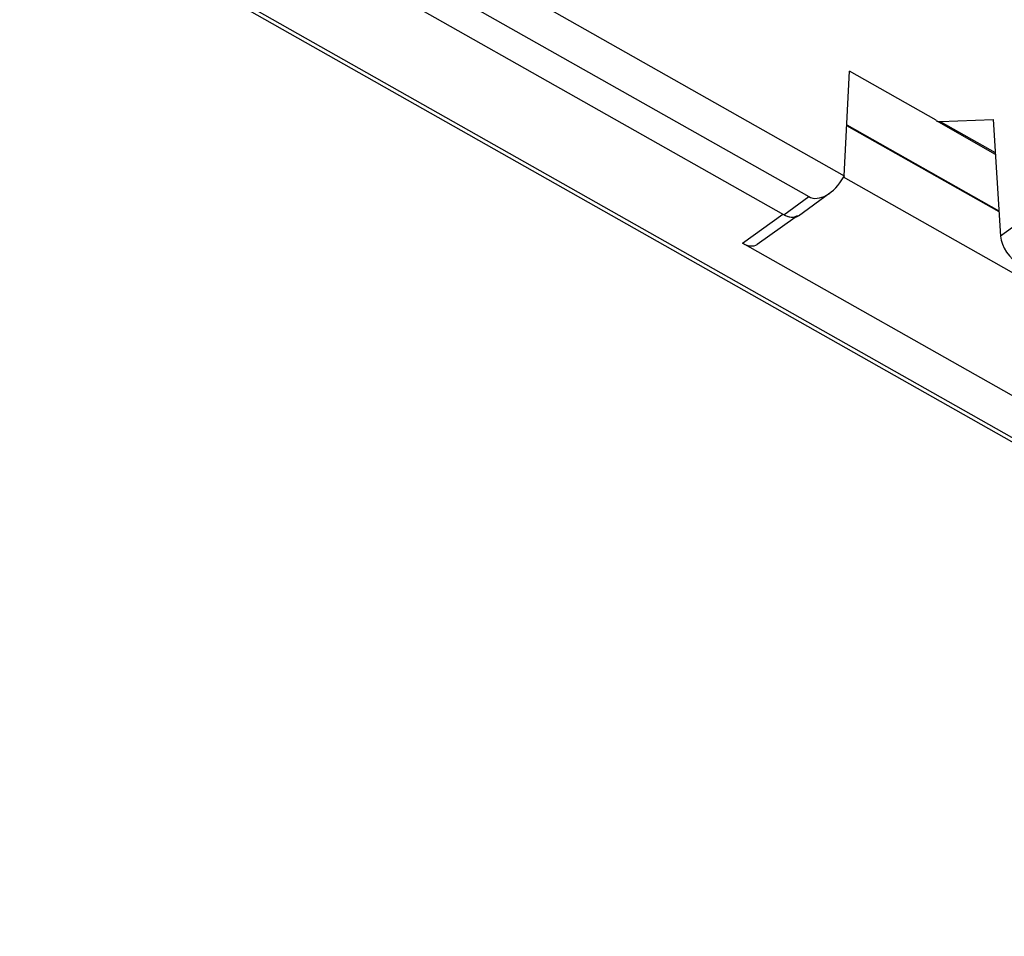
# Model space of a CAD drawing. Header units: millimetres. Extents: x 0 to 841, y 0 to 594.
# Tile 35 of 77: x 715 to 734, y 112 to 130. Entities that reach past the tile are written whole.
import ezdxf

# ---------------------------------------------------------------- set-up
doc = ezdxf.new("R2010")
doc.units = ezdxf.units.MM
doc.header["$LTSCALE"] = 46.255
doc.layers.get('0').update_dxf_attribs({"linetype": 'CONTINUOUS'})
doc.layers.add('ROUNDS', color=7, linetype='CONTINUOUS')

msp = doc.modelspace()

# ---------------------------------------------------------------- linework, layer by layer
at = {"color": 7, "linetype": 'CONTINUOUS'}
for p, q in [((717.862, 134.4898), (731.2552, 126.9192)), ((717.2409, 134.0224), (730.5433, 126.5032)), ((730.0455, 126.1401), (716.7518, 133.6544)), ((731.2552, 126.9192), (731.3603, 129.01)), ((733.0938, 128.0301), (731.3603, 129.01)), ((733.0901, 128.0235), (734.2755, 127.3535)), ((733.1747, 128.0041), (734.2308, 128.0448)), ((734.2308, 128.0448), (734.3813, 125.7142)), ((734.35, 126.1995), (731.3055, 127.9204)), ((731.3063, 127.9367), (734.3489, 126.2169)), ((737.1768, 123.5327), (731.2384, 126.8894)), ((731.2552, 126.9192), (731.243, 126.8977)), ((730.3403, 126.1195), (730.9665, 126.5761)), ((729.5145, 125.5494), (730.2701, 126.0904)), ((737.6221, 120.8219), (729.2206, 125.5709))]:
    msp.add_line(p, q, dxfattribs=at)
at = {"color": 9, "linetype": 'CONTINUOUS'}
for p, q in [((733.1747, 128.0041), (734.2736, 127.383)), ((730.0455, 126.1401), (730.5433, 126.5032)), ((729.2206, 125.5709), (730.0288, 126.1495)), ((735.0528, 126.2039), (734.3813, 125.7142))]:
    msp.add_line(p, q, dxfattribs=at)
at = {"color": 7, "linetype": 'CONTINUOUS'}
for centre, major_axis, ratio, start_param, end_param in [((733.323, 128.4662), (0.2275, 0.4456), 0.5391596, -3.1645291, -2.84841), ((730.8796, 127.1317), (0.328, 0.633), 0.6045939, -3.1636124, -1.6277227), ((730.0293, 126.533), (-0.2945, 0.404), 0.5762275, -4.0447928, -3.1471885), ((734.7559, 125.5221), (-0.2999, 0.4001), 0.5645325, 0.7126904, 2.2311268), ((729.2211, 125.9543), (-0.2945, 0.404), 0.5762275, -4.0447928, -3.1471885)]:
    msp.add_ellipse(centre, major_axis=major_axis, ratio=ratio, start_param=start_param, end_param=end_param, dxfattribs=at)
msp.add_open_spline([(730.0977, 126.1143), (730.0798, 126.1218), (730.0624, 126.1305), (730.0455, 126.1401)], degree=3, dxfattribs=at)
for points, knots in [([(730.2706, 126.0894), (730.2576, 126.0868), (730.1988, 126.0811), (730.1396, 126.0966), (730.0977, 126.1143)], [0, 0, 0, 0, 0.225388, 1, 1, 1, 1]), ([(730.3403, 126.1195), (730.3251, 126.1083), (730.3017, 126.0969), (730.277, 126.0907), (730.2706, 126.0894)], [0, 0, 0, 0, 0.742272, 1, 1, 1, 1])]:
    msp.add_open_spline(points, degree=3, knots=knots, dxfattribs=at)
at = {"layer": 'ROUNDS', "color": 7, "linetype": 'CONTINUOUS'}
msp.add_line((714.7616, 132.8202), (752.0989, 111.7151), dxfattribs=at)
at = {"layer": 'ROUNDS', "color": 9, "linetype": 'CONTINUOUS'}
msp.add_line((714.8547, 132.8557), (752.216, 111.737), dxfattribs=at)

doc.saveas('drawing.dxf')
